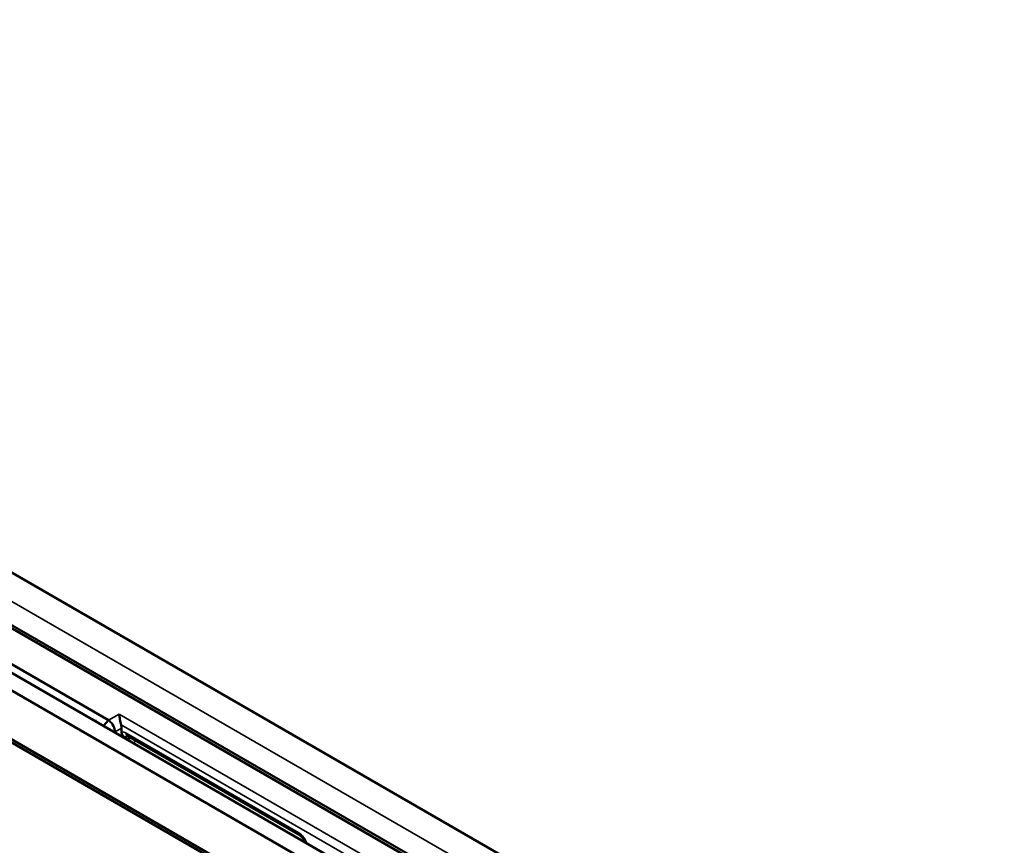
# Model space of a CAD drawing. Header units: millimetres. Extents: x 0 to 5104, y -184 to 1188.
# Tile 201 of 221: x 1374 to 1429, y 640 to 686. Entities that reach past the tile are written whole.
import ezdxf

# ---------------------------------------------------------------- set-up
doc = ezdxf.new("R2010")
doc.units = ezdxf.units.MM
doc.header["$LTSCALE"] = 2
doc.layers.add('Sichtbar (ISO)', color=7, linetype='Continuous', lineweight=50)
doc.layers.add('Sichtbar schmal (ISO)', color=7, linetype='Continuous', lineweight=35)

msp = doc.modelspace()

# ---------------------------------------------------------------- linework, layer by layer
at = {"layer": 'Sichtbar (ISO)'}
for p, q in [((1320.786, 686.182), (1437.648, 618.712)), ((1318.547, 684.554), (1434.827, 617.419)), ((1318.802, 684.232), (1434.483, 617.443)), ((1549.724, 548.425), (1315.955, 683.392)), ((1315.012, 682.957), (1548.781, 547.99)), ((1312.655, 681.596), (1546.424, 546.629)), ((1370.648, 652.299), (1379.347, 647.277)), ((1366.021, 650.622), (1408.99, 625.813)), ((1379.077, 646.949), (1379.347, 647.277)), ((1379.718, 646.622), (1379.718, 646.578)), ((1380.083, 646.819), (1380.083, 646.612)), ((1380.401, 646.398), (1389.999, 640.856)), ((1380.591, 646.288), (1380.379, 646.197))]:
    msp.add_line(p, q, dxfattribs=at)
for centre, major_axis, ratio, start_param, end_param in [((1379.705, 647.036), (0.268, -0.461), 0.579986, 0.785215, 1.200599), ((1380.567, 646.687), (-0.167, -0.289), 0.57735, 6.283021, 6.283185), ((1390.166, 641.145), (-0.167, -0.289), 0.57735, 0, 0.0001)]:
    msp.add_ellipse(centre, major_axis=major_axis, ratio=ratio, start_param=start_param, end_param=end_param, dxfattribs=at)
for points, knots in [([(1380.051, 647.014), (1380.038, 647.055), (1380.027, 647.101), (1380.006, 647.201), (1379.997, 647.254), (1379.982, 647.357), (1379.974, 647.415), (1379.96, 647.519), (1379.954, 647.565), (1379.949, 647.602)], [-0.09842924, -0.09842924, -0.09842924, -0.09842924, -0.07833059, -0.07833059, -0.05540394, -0.05540394, -0.02770197, -0.02770197, 0, 0, 0, 0]), ([(1379.347, 647.277), (1379.528, 647.164), (1379.682, 646.898), (1379.712, 646.695), (1379.715, 646.67), (1379.718, 646.645), (1379.718, 646.622)], [0, 0, 0, 0, 0.889216, 0.889216, 0.889216, 1, 1, 1, 1]), ([(1380.083, 646.612), (1380.083, 646.602), (1380.083, 646.594), (1380.087, 646.533), (1380.102, 646.483), (1380.161, 646.384), (1380.207, 646.35), (1380.24, 646.335)], [-0.04884795, -0.04884795, -0.04884795, -0.04884795, -0.0458169, -0.0458169, -0.02596274, -0.02596274, -0.00019077, -0.00019077, -0.00019077, -0.00019077]), ([(1380.401, 646.398), (1380.386, 646.406), (1380.374, 646.411), (1380.359, 646.416), (1380.356, 646.417), (1380.356, 646.417)], [0, 0, 0, 0, 0.0140466, 0.0140466, 0.02722687, 0.02722687, 0.02722687, 0.02722687]), ([(1380.24, 646.335), (1380.252, 646.329), (1380.264, 646.324), (1380.284, 646.316), (1380.292, 646.313), (1380.304, 646.309), (1380.307, 646.307), (1380.311, 646.306)], [-0.01588069, -0.01588069, -0.01588069, -0.01588069, -0.00629336, -0.00629336, 0, 0, 0.00333023, 0.00333023, 0.00333023, 0.00333023]), ([(1390.274, 640.484), (1390.265, 640.51), (1390.254, 640.537), (1390.226, 640.597), (1390.207, 640.632), (1390.164, 640.698), (1390.139, 640.73), (1390.091, 640.785), (1390.066, 640.808), (1390.027, 640.839), (1390.012, 640.849), (1389.999, 640.856)], [0.03083492, 0.03083492, 0.03083492, 0.03083492, 0.04409059, 0.04409059, 0.0613712, 0.0613712, 0.07967209, 0.07967209, 0.09719717, 0.09719717, 0.109552, 0.109552, 0.109552, 0.109552])]:
    msp.add_open_spline(points, degree=3, knots=knots, dxfattribs=at)
at = {"layer": 'Sichtbar schmal (ISO)'}
for p, q in [((1436.255, 617.911), (1319.398, 685.378)), ((1379.347, 647.277), (1379.949, 647.602)), ((1379.949, 647.602), (1417.351, 626.008)), ((1378.614, 647.216), (1378.692, 647.261)), ((1416.781, 625.808), (1380.051, 647.014)), ((1379.659, 646.612), (1379.718, 646.622)), ((1380.083, 646.819), (1379.718, 646.622)), ((1389.93, 641.009), (1380.332, 646.55)), ((1380.183, 646.31), (1380.24, 646.335)), ((1380.454, 646.367), (1380.311, 646.306))]:
    msp.add_line(p, q, dxfattribs=at)
for centre, major_axis, ratio, start_param, end_param in [((1380.334, 646.004), (-0.336, 0.579), 0.574719, 5.497649, 6.051331), ((1380.57, 646.14), (-0.206, 0.271), 0.582938, 6.256093, 6.842553), ((1380.567, 646.687), (-0.167, -0.289), 0.57735, 5.497787, 6.283021), ((1380.837, 646.873), (-0.558, -0.816), 0.606893, 0.645085, 0.924344), ((1389.929, 640.465), (0.333, -0.577), 0.578934, 1.197012, 2.354825), ((1390.166, 641.145), (-0.167, -0.289), 0.57735, 5.497787, 6.283185)]:
    msp.add_ellipse(centre, major_axis=major_axis, ratio=ratio, start_param=start_param, end_param=end_param, dxfattribs=at)

doc.saveas('drawing.dxf')
